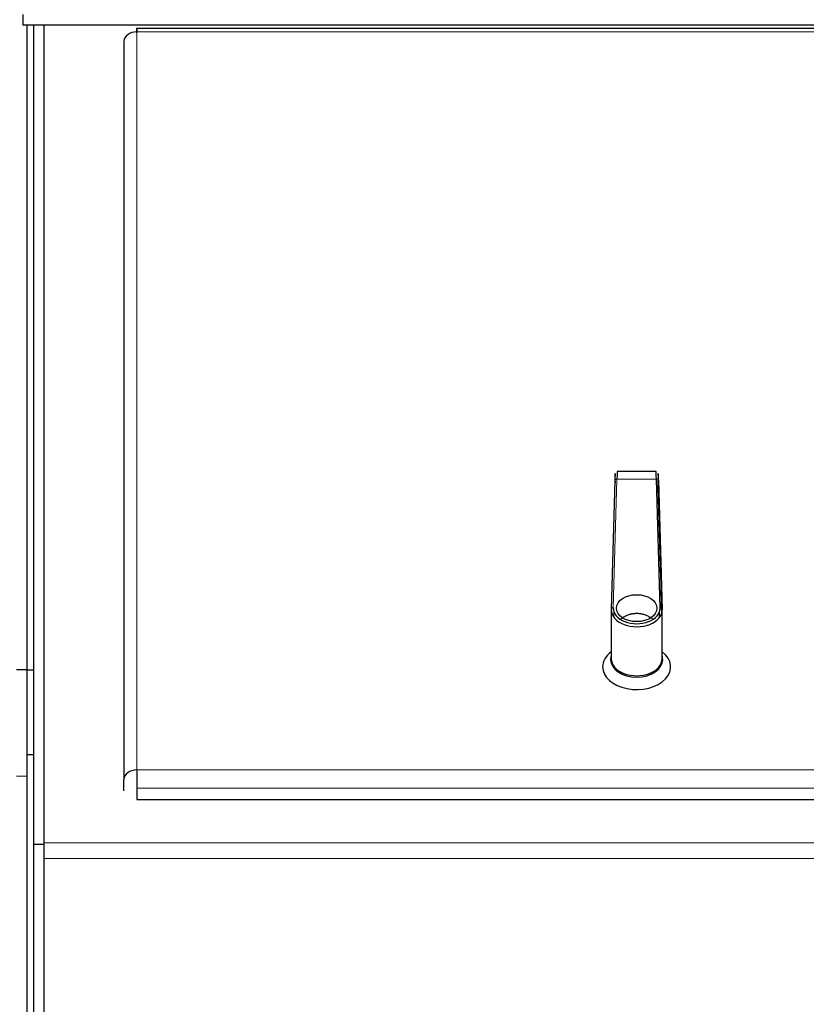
# Model space of a CAD drawing. Header units: inches. Extents: x 0 to 29700, y -16 to 21000.
# Tile 246 of 256: x 14128 to 14497, y 9902 to 10364. Entities that reach past the tile are written whole.
import ezdxf

# ---------------------------------------------------------------- set-up
doc = ezdxf.new("R2010")
doc.units = ezdxf.units.IN
doc.layers.add('254', color=7, linetype='Continuous', true_color=0xffffff)

msp = doc.modelspace()

# ---------------------------------------------------------------- linework, layer by layer
at = {"layer": '254', "color": 2, "linetype": 'Continuous', "lineweight": 25}
for p, q in [((14129.118, 10366.749), (14129.118, 10361.749)), ((15015.466, 10361.749), (14129.118, 10361.749)), ((14131.118, 10058.74), (14131.118, 10361.743)), ((14131.118, 10058.74), (14131.118, 10361.743)), ((14134.118, 10361.749), (14134.118, 9976.749)), ((14139.118, 9976.749), (14139.118, 10361.749)), ((15012.784, 10360.095), (14182.568, 10360.095)), ((14176.618, 10354.095), (14176.618, 10007.23)), ((14407.351, 10147.728), (14405.62, 10087.167)), ((14426.719, 10152.014), (14408.516, 10152.014)), ((14428.616, 10087.883), (14426.884, 10148.445)), ((14427.884, 10147.712), (14429.615, 10087.151)), ((14429.024, 10101.879), (14427.801, 10144.647)), ((14405.618, 10086.998), (14405.618, 10070.382)), ((14429.618, 10070.382), (14429.618, 10086.998)), ((14405.618, 10070.382), (14405.618, 10064)), ((14429.618, 10064), (14429.618, 10070.382)), ((14131.118, 10058.749), (14126.118, 10058.749)), ((14131.118, 10018.749), (14131.118, 10058.749)), ((14131.118, 10058.749), (14134.118, 10058.749)), ((14407.568, 10058.868), (14407.568, 10059.626)), ((14427.668, 10059.626), (14427.668, 10058.868)), ((14134.118, 10018.749), (14131.118, 10018.749)), ((14131.118, 10008.749), (14131.118, 10018.749)), ((14131.118, 9728.75), (14131.118, 10018.749)), ((14131.118, 9728.752), (14131.118, 10008.749)), ((14176.618, 10001.855), (14176.618, 10007.23)), ((14182.618, 10003.227), (14182.618, 9997.853)), ((14182.618, 9997.853), (15652.618, 9997.853)), ((14134.118, 9976.749), (14134.118, 9351.749)), ((14139.118, 9976.749), (14134.118, 9976.749)), ((14139.118, 9351.749), (14139.118, 9976.749))]:
    msp.add_line(p, q, dxfattribs=at)
at = {"layer": '254', "color": 110, "linetype": 'Continuous', "lineweight": 13}
for p, q in [((15012.364, 10358.565), (14182.618, 10358.565)), ((14182.618, 10011.7), (14182.618, 10358.565)), ((14406.62, 10087.883), (14408.351, 10148.445)), ((14408.351, 10148.445), (14426.884, 10148.445)), ((14405.62, 10087.151), (14405.621, 10087.183)), ((14405.62, 10087.151), (14405.62, 10086.846)), ((14429.615, 10086.846), (14429.615, 10087.151)), ((15652.618, 10011.7), (14182.618, 10011.7)), ((14126.118, 10008.749), (14131.118, 10008.749)), ((14182.618, 10003.227), (15652.618, 10003.227)), ((15696.118, 9977.496), (14139.118, 9977.496)), ((14139.118, 9970.046), (15696.118, 9970.046))]:
    msp.add_line(p, q, dxfattribs=at)
at = {"layer": '254', "color": 2, "linetype": 'Continuous', "lineweight": 25}
for centre, major_axis, ratio, start_param, end_param in [((14182.618, 10354.095), (6, 0), 0.7450147, 1.5707963, 3.1415927), ((14407.351, 10138.027), (0.165, 13), 0.0142039, 5.4428091, 7.0136055), ((14427.884, 10138.027), (-0.165, 13), 0.0142039, 5.5527652, 7.1235615), ((14408.351, 10147.7), (1, -0.029), 0.7448793, 1.5920864, 3.1628827), ((14408.351, 10138.014), (0.165, 14), 0.0131897, 0.0001467, 0.7303953), ((14426.884, 10138.014), (-0.165, 14), 0.0131897, 5.55279, 6.2830386), ((14427.801, 10137.197), (-0.127, 10), 0.0142039, 5.5527652, 6.5999627), ((14429.024, 10071.334), (-0.522, 41), 0.0142039, 5.0637359, 5.5527652), ((14406.62, 10087.138), (-1, 0.029), 0.7448793, 4.7336791, 6.3044754), ((14417.618, 10087.743), (-11, 0), 0.667048, 6.2641192, 9.443844), ((14417.618, 10086.998), (12, 0), 0.667048, 3.1415927, 6.3022514), ((14417.618, 10086.998), (12, 0), 0.667048, 3.1225266, 3.1415927), ((14428.024, 10071.321), (-0.522, 40), 0.0145589, 5.0219169, 5.0932819), ((14417.618, 10060.178), (-16, 0), 0.667048, 5.5604226, 6.2831853), ((14417.618, 10060.178), (-16, 0), 0.667048, 0, 3.8642571), ((14417.618, 10063.521), (12.234, 0), 0.667048, 2.9456358, 3.1415927), ((14417.618, 10063.521), (12.234, 0), 0.667048, 0, 0.1958587), ((14417.618, 10063.521), (12.234, 0), 0.667048, 3.1415927, 6.2831853), ((14417.618, 10064), (-12, 0), 0.667048, 0, 3.1415927), ((14182.618, 10007.23), (-6, 0), 0.7450147, 4.712389, 6.2831853)]:
    msp.add_ellipse(centre, major_axis=major_axis, ratio=ratio, start_param=start_param, end_param=end_param, dxfattribs=at)
msp.add_ellipse((14417.618, 10087.743), major_axis=(9.5, 0), ratio=0.667048, dxfattribs=at)
at = {"layer": '254', "color": 110, "linetype": 'Continuous', "lineweight": 13}
msp.add_ellipse((14406.211, 10071.334), major_axis=(0.522, 41), ratio=0.0142039, start_param=1.1616217, end_param=1.2194494, dxfattribs=at)
at = {"layer": '254', "color": 2, "linetype": 'Continuous', "lineweight": 25}
for points, knots in [([(14182.618, 10358.097), (14182.618, 10358.389), (14182.618, 10358.656), (14182.618, 10359.128), (14182.618, 10359.333), (14182.618, 10359.673), (14182.618, 10359.808), (14182.618, 10360.004), (14182.618, 10360.064), (14182.618, 10360.107), (14182.618, 10360.09), (14182.618, 10359.98), (14182.618, 10359.886), (14182.618, 10359.626), (14182.618, 10359.459), (14182.618, 10359.06), (14182.618, 10358.827), (14182.618, 10358.565)], [0, 0, 0, 0, 0.125, 0.125, 0.25, 0.25, 0.375, 0.375, 0.5, 0.5, 0.625, 0.625, 0.75, 0.75, 0.875, 0.875, 1, 1, 1, 1]), ([(14425.117, 10082.524), (14424.958, 10082.655), (14424.618, 10082.918), (14424.031, 10083.326), (14423.353, 10083.734), (14422.592, 10084.119), (14421.803, 10084.447), (14420.989, 10084.719), (14420.156, 10084.934), (14419.311, 10085.088), (14418.459, 10085.179), (14417.725, 10085.205), (14417.114, 10085.192), (14416.627, 10085.16), (14416.14, 10085.109), (14415.655, 10085.037), (14415.171, 10084.944), (14414.688, 10084.831), (14414.092, 10084.665), (14413.394, 10084.43), (14412.608, 10084.1), (14411.851, 10083.716), (14411.179, 10083.31), (14410.594, 10082.901), (14410.254, 10082.635), (14410.091, 10082.501)], [0, 0, 0, 0, 0.0384707, 0.0798907, 0.1326954, 0.1851539, 0.2375547, 0.2901878, 0.343097, 0.3954718, 0.447618, 0.4998456, 0.5296367, 0.5594177, 0.5892479, 0.6191859, 0.6492901, 0.6796176, 0.7102245, 0.7629309, 0.8152342, 0.8674195, 0.9197734, 0.9607453, 1, 1, 1, 1]), ([(14182.618, 10011.7), (14182.618, 10011.438), (14182.618, 10011.147), (14182.618, 10010.519), (14182.618, 10010.182), (14182.618, 10009.474), (14182.618, 10009.103), (14182.618, 10008.342), (14182.618, 10007.953), (14182.618, 10007.168), (14182.618, 10006.774), (14182.618, 10005.996), (14182.618, 10005.613), (14182.618, 10004.872), (14182.618, 10004.514), (14182.618, 10003.838), (14182.618, 10003.52), (14182.618, 10003.227)], [0, 0, 0, 0, 0.125, 0.125, 0.25, 0.25, 0.375, 0.375, 0.5, 0.5, 0.625, 0.625, 0.75, 0.75, 0.875, 0.875, 1, 1, 1, 1])]:
    msp.add_open_spline(points, degree=3, knots=knots, dxfattribs=at)
at = {"layer": '254', "color": 110, "linetype": 'Continuous', "lineweight": 13}
msp.add_open_spline([(14406.823, 10083.891), (14406.824, 10083.915), (14406.825, 10083.98), (14406.827, 10084.086), (14406.829, 10084.21), (14406.831, 10084.335), (14406.833, 10084.459), (14406.836, 10084.585), (14406.838, 10084.71), (14406.84, 10084.836), (14406.843, 10084.962), (14406.845, 10085.089), (14406.847, 10085.216), (14406.85, 10085.343), (14406.852, 10085.471), (14406.855, 10085.599), (14406.857, 10085.727), (14406.859, 10085.856), (14406.862, 10085.985), (14406.864, 10086.114), (14406.867, 10086.244), (14406.869, 10086.374), (14406.872, 10086.504), (14406.874, 10086.635), (14406.877, 10086.766), (14406.879, 10086.897), (14406.882, 10087.01), (14406.883, 10087.078), (14406.883, 10087.102)], degree=3, knots=[0, 0, 0, 0, 0.0220789, 0.0600157, 0.0981127, 0.1363699, 0.1747873, 0.213365, 0.2521029, 0.2910011, 0.3300594, 0.369278, 0.4086569, 0.4481959, 0.4878952, 0.5277548, 0.5677745, 0.6079545, 0.6482947, 0.6887952, 0.7294558, 0.7702768, 0.8112579, 0.8523993, 0.8937009, 0.9351627, 0.9767848, 1, 1, 1, 1], dxfattribs=at)

doc.saveas('drawing.dxf')
